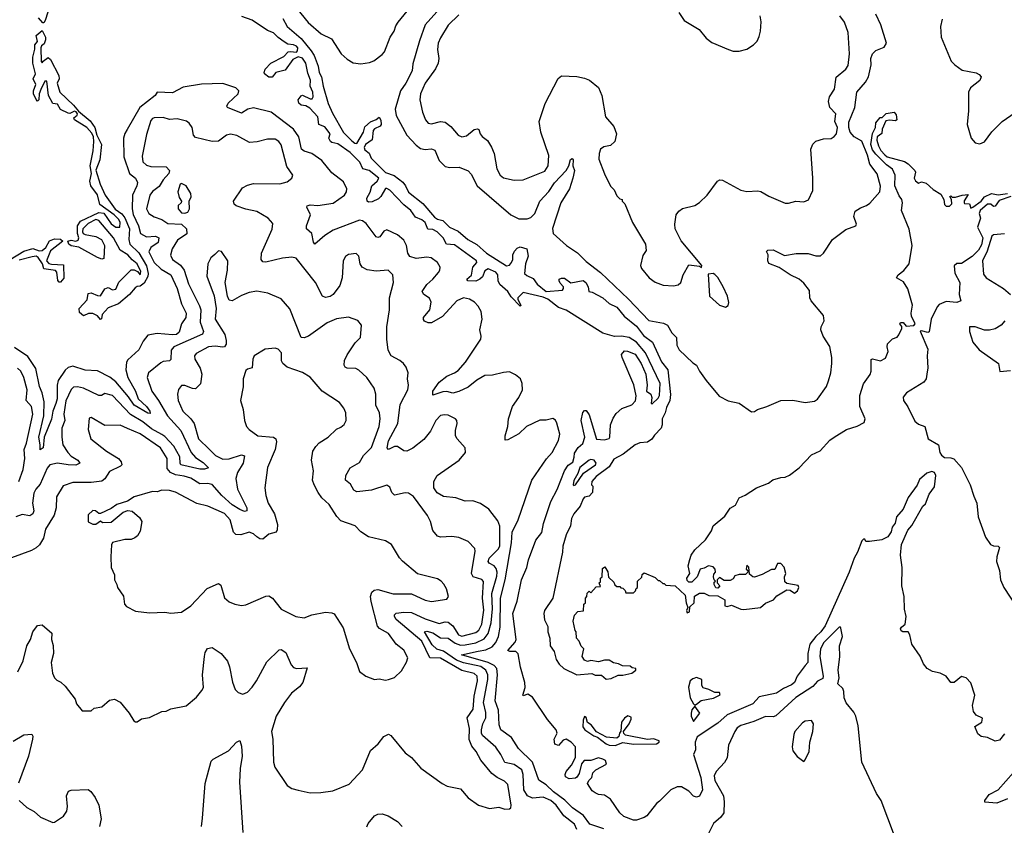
# Model space of a CAD drawing. Extents: x 2220333 to 2384341, y 721037 to 894043.
# Tile 221 of 256: x 2282038 to 2288464, y 864293 to 869549. Entities that reach past the tile are written whole.
import ezdxf

# ---------------------------------------------------------------- set-up
doc = ezdxf.new("R2010")
doc.units = 0

msp = doc.modelspace()

# ---------------------------------------------------------------- linework, layer by layer
at = {"layer": '0CON10XD'}
for points in [[(2282255, 869703.3), (2282205, 869543.3), (2282195, 869527.5), (2282188.3, 869528.3), (2282160.8, 869560.8)], [(2283845.7, 869625), (2283920.1, 869530.1), (2284005, 869456.2), (2284073.9, 869423.9), (2284135.5, 869325), (2284175, 869290.9), (2284215, 869267.3), (2284265, 869260), (2284321.5, 869268.5), (2284349.9, 869280.1), (2284405, 869320.9), (2284419.9, 869340.1), (2284455.7, 869435), (2284482, 869475), (2284492.2, 869507.8), (2284507.6, 869532.4), (2284568.1, 869605)], [(2284760.9, 869599.1), (2284684.2, 869515), (2284648.4, 869411.6), (2284605, 869260), (2284598.9, 869215), (2284558.9, 869135), (2284523.4, 869085), (2284488.8, 868965), (2284494.8, 868924.8), (2284565.4, 868795), (2284625, 868730.5), (2284655, 868709.1), (2284685, 868702.1), (2284725.4, 868705.4), (2284746.7, 868696.7), (2284775, 868630), (2284815, 868591.8), (2284845, 868583.6), (2284906.4, 868586.4), (2284965, 868563.1), (2284985, 868540.8), (2285024.3, 868464.3), (2285242.7, 868275), (2285295, 868250.5), (2285351.4, 868248.6), (2285375, 868258.2), (2285399.4, 868285), (2285433.2, 868365), (2285491.5, 868428.5), (2285528.9, 868485), (2285605.3, 868565), (2285623.1, 868595), (2285632.9, 868637.1), (2285645, 868642.5), (2285650.6, 868635), (2285648.9, 868595), (2285659.2, 868565), (2285649.2, 868515), (2285627.1, 868445), (2285569.2, 868355), (2285515, 868186.2), (2285519.3, 868155), (2285608.1, 868075), (2285677.9, 868027.9), (2285735, 867971.6), (2285829.8, 867899.8), (2286012.6, 867725), (2286145, 867586.5), (2286239.6, 867569.6), (2286265.8, 867555.8), (2286295.4, 867505), (2286325.8, 867475), (2286326.9, 867425), (2286342.9, 867395), (2286430.5, 867310.5), (2286455.7, 867295), (2286475.6, 867255), (2286517.8, 867195), (2286603.5, 867093.5), (2286663.1, 867063.1), (2286735, 867046.7), (2286815, 866991.2), (2286835, 866992.5), (2286854.1, 867005.9), (2286915.5, 867024.5), (2287005, 867064.4), (2287085, 867067.3), (2287165, 867050.6), (2287225, 867059.4), (2287245, 867074.2), (2287304.5, 867155.5), (2287317.3, 867192.7), (2287331.5, 867245), (2287339.6, 867305), (2287338, 867345), (2287325, 867416.2), (2287281.4, 867485), (2287266, 867525), (2287268.8, 867545), (2287288.8, 867585), (2287285, 867620), (2287204.2, 867715), (2287195.7, 867735), (2287192.6, 867782.6), (2287155, 867829.2), (2287125, 867855.6), (2287066.2, 867885), (2286995, 867932.9), (2286928.3, 867958.3), (2286921.2, 867975), (2286924.2, 868015), (2286912.5, 868037.5), (2286920, 868045), (2286956.4, 868046.4), (2287030.3, 868010.3), (2287105, 868024), (2287185, 868022.5), (2287235, 868007.5), (2287265, 868007.5), (2287285.4, 868024.6), (2287344, 868115), (2287430.7, 868179.3), (2287496.2, 868205), (2287498.8, 868215), (2287482.5, 868265), (2287490.3, 868299.7), (2287525, 868321.2), (2287565, 868335.8), (2287587.2, 868352.8), (2287651.1, 868425), (2287657, 868463), (2287635, 868543.3), (2287586.5, 868606.5), (2287572, 868665), (2287535.6, 868755.6), (2287484, 868784), (2287457.4, 868815), (2287449.4, 868845), (2287450.1, 868879.9), (2287489.6, 868975), (2287501.5, 869075), (2287559.2, 869140.8), (2287577.3, 869175), (2287594.7, 869255), (2287594.3, 869295), (2287604.8, 869325.2), (2287625, 869348.8), (2287680.4, 869369.6), (2287694.6, 869395), (2287659.2, 869515), (2287625, 869585.5)], [(2285656.4, 866695), (2285659.6, 866720.4), (2285683.1, 866756.9), (2285714.2, 866785), (2285726.2, 866825), (2285702, 866935), (2285713.6, 866986.4), (2285725, 867000), (2285735, 867000), (2285755, 866970), (2285802, 866812), (2285855, 866808), (2285885, 866817.5), (2285890.6, 866825), (2285895.3, 866905), (2285911.5, 866948.5), (2285930.7, 866979.3), (2285967.7, 867012.3), (2286034.4, 867035.6), (2286058.1, 867061.9), (2286060.8, 867095), (2286046.8, 867166.8), (2285970, 867345), (2285966.7, 867365), (2285985, 867387.5), (2286005, 867386.7), (2286055, 867365.7), (2286095, 867306.2), (2286125.5, 867235.5), (2286134.5, 867165), (2286129.2, 867125), (2286157.8, 867105), (2286164.3, 867085), (2286160, 867045), (2286167, 867043), (2286205, 867079.4), (2286215, 867097.5), (2286217.6, 867175), (2286122.2, 867375), (2286063.2, 867445), (2286015, 867474.7), (2285965, 867483.2), (2285921.3, 867481.3), (2285845, 867504.6), (2285605, 867654.8), (2285555, 867671.4), (2285485.2, 867725.2), (2285455, 867738.8), (2285325, 867769.6), (2285290, 867735), (2285289.2, 867725), (2285310, 867685), (2285305, 867680), (2285245, 867740.8), (2285224.2, 867775), (2285171.7, 867821.7), (2285160.6, 867845), (2285159.4, 867885), (2285145, 867902.2), (2285095, 867923.3), (2285075, 867910), (2285058.9, 867871.1), (2285041.9, 867855), (2285015, 867843.5), (2284964, 867845), (2284956, 867855), (2284987.6, 867882.4), (2284995.9, 867934.1), (2285022.9, 867965), (2285020, 867975), (2284875, 868080.6), (2284824, 868085), (2284801.4, 868125), (2284762.9, 868165), (2284735, 868180.9), (2284702, 868182), (2284684.3, 868225), (2284662.2, 868242.2), (2284620.7, 868260.7), (2284590, 868305), (2284545, 868340.8), (2284455, 868435.6), (2284435, 868448.1), (2284425, 868447.1), (2284396, 868395), (2284380.7, 868379.3), (2284339.2, 868360.8), (2284315, 868359.1), (2284305.7, 868365), (2284302.9, 868385), (2284326.2, 868423.8), (2284335.5, 868464.5), (2284372.2, 868495), (2284382.2, 868515), (2284320, 868565), (2284276.9, 868576.9), (2284258.8, 868618.8), (2284195, 868681.4), (2284115, 868740), (2284075, 868747.5), (2284066, 868755), (2284055.8, 868775), (2284063.8, 868805), (2284029.3, 868849.3), (2283990.8, 868865), (2283983.3, 868915), (2283931.7, 868971.7), (2283905.8, 868985.8), (2283875, 868992), (2283860, 869005), (2283856.7, 869025), (2283875, 869052.5), (2283885, 869057.5), (2283935, 869032), (2283947.3, 869032.7), (2283953.8, 869045), (2283952.5, 869075), (2283934.2, 869115), (2283936.4, 869155), (2283919.3, 869199.3), (2283906.6, 869265), (2283885, 869297.3), (2283855, 869305.6), (2283820.2, 869289.8), (2283770.6, 869219.4), (2283710, 869205), (2283685, 869173.3), (2283665, 869173.8), (2283636.7, 869195), (2283633.3, 869205), (2283640, 869225), (2283678, 869265), (2283762.1, 869307.9), (2283791.5, 869338.5), (2283805, 869342.2), (2283845, 869336.9), (2283852.2, 869345), (2283852.5, 869365), (2283845, 869376.2), (2283825, 869385.3), (2283788.7, 869388.7), (2283764.2, 869404.3), (2283725, 869432.1), (2283695, 869463.3), (2283655, 869477.3), (2283555, 869545.6), (2283488.9, 869568.9)], [(2283756.1, 869556.1), (2283784.5, 869504.5), (2283875.2, 869425.2), (2283941.6, 869345), (2283959.1, 869315), (2283985.3, 869245.3), (2283993.1, 869205), (2284008.8, 869175), (2284017.9, 869115), (2284052.2, 869002.2), (2284078.8, 868938.8), (2284152.5, 868812.5), (2284205, 868758.8), (2284225, 868742.7), (2284237.9, 868742.1), (2284281.5, 868815), (2284290.5, 868849.5), (2284327.7, 868882.3), (2284365, 868897.1), (2284385, 868913.3), (2284395, 868892.5), (2284396.5, 868865), (2284390, 868855), (2284355, 868837.5), (2284345, 868826), (2284339.2, 868765), (2284295, 868735.6), (2284286.2, 868715), (2284290.4, 868700.4), (2284318.3, 868678.3), (2284331.8, 868645), (2284425, 868552.7), (2284481.5, 868531.5), (2284538.5, 868488.5), (2284556, 868466), (2284575, 868424), (2284669.5, 868349.5), (2284745, 868260), (2284765, 868247.3), (2284799.6, 868239.6), (2284844.4, 868195), (2284899.5, 868169.5), (2284963.1, 868115), (2285021.8, 868081.8), (2285084.8, 868024.8), (2285215, 867942.9), (2285235, 867946.9), (2285249.1, 867965), (2285256.9, 867985), (2285256.7, 868015), (2285268.3, 868038.3), (2285285, 868057.5), (2285305, 868067.5), (2285347.5, 868055), (2285356.7, 868005), (2285338.5, 867955), (2285333.5, 867893.5), (2285348.9, 867878.9), (2285390.4, 867860.4), (2285415, 867823.6), (2285475, 867775.8), (2285580, 867785), (2285587.5, 867795), (2285587, 867807), (2285565, 867830), (2285560, 867845), (2285560, 867855), (2285575, 867862.5), (2285595, 867862.5), (2285635, 867832.5), (2285715, 867847.5), (2285732.5, 867835), (2285747.5, 867805), (2285752.5, 867775), (2285775, 867771.2), (2285845, 867734.3), (2285885, 867696.9), (2285935, 867672.9), (2285984.4, 867615), (2286065, 867550), (2286109.1, 867489.1), (2286168.6, 867445), (2286227.4, 867317.4), (2286267.7, 867265), (2286286.1, 867103.9), (2286282.4, 867065), (2286260.3, 867019.7), (2286251.9, 866985), (2286230.4, 866945), (2286231.8, 866905), (2286225.4, 866885), (2286181.8, 866838.2), (2286165, 866811.5), (2286135, 866793.6), (2286085, 866787.5), (2286054.8, 866775.2), (2285976.5, 866713.5), (2285915, 866681.2), (2285885, 866630.8), (2285800.7, 866569.3), (2285772.5, 866535), (2285770, 866515), (2285780, 866505), (2285776.7, 866465), (2285755, 866440), (2285725, 866433.3), (2285715, 866423.3), (2285696, 866375), (2285655, 866324.2), (2285640.4, 866295), (2285633.4, 866246.6), (2285605, 866188.8), (2285583.5, 866115), (2285580, 866075), (2285517.7, 865775), (2285464, 865694), (2285460, 865675), (2285464.2, 865634.2), (2285485, 865590), (2285486, 865555), (2285498.8, 865515), (2285500, 865465), (2285527.3, 865427.3), (2285540, 865375), (2285558.8, 865345), (2285590, 865315), (2285675, 865273.8), (2285773, 865283), (2285795, 865272.5), (2285835, 865272.5), (2285865, 865247.5), (2285899.3, 865250.7), (2285945, 865273.3), (2285975, 865272), (2286033.3, 865286.7), (2286060, 865305), (2286060, 865315), (2286035, 865320), (2286021.7, 865331.7), (2285973.6, 865333.6), (2285947, 865347), (2285913, 865353), (2285885, 865370), (2285855, 865370), (2285815, 865360), (2285765, 865367.5), (2285745, 865362.5), (2285725, 865370), (2285710, 865395), (2285720, 865445), (2285701.7, 865461.7), (2285690, 865495), (2285673, 865513), (2285670, 865555), (2285663, 865563), (2285650, 865625), (2285660, 865665), (2285681.7, 865688.3), (2285718.3, 865691.7), (2285720, 865735), (2285730, 865745), (2285730, 865775), (2285740, 865785), (2285741.7, 865808.3), (2285755, 865820), (2285765, 865810), (2285801.7, 865848.3), (2285828.3, 865851.7), (2285820, 865875), (2285828.3, 865881.7), (2285830, 865905), (2285840, 865915), (2285841.7, 865968.3), (2285858.3, 865978.3), (2285877, 865947), (2285881.7, 865911.7), (2285915, 865880), (2285921.7, 865861.7), (2285935, 865850), (2285955, 865850), (2285961.7, 865841.7), (2285975, 865840), (2285990, 865825), (2285995, 865810), (2286045, 865810), (2286058.3, 865821.7), (2286061.7, 865838.3), (2286070, 865845), (2286070, 865885), (2286098.3, 865911.7), (2286101.7, 865928.3), (2286115, 865940), (2286185, 865910), (2286205, 865890), (2286215, 865890), (2286235, 865870), (2286245, 865870), (2286255, 865860), (2286316.2, 865856.2)], [(2284905, 869581.1), (2284835, 869512.5), (2284785, 869431.2), (2284770.5, 869395), (2284764.5, 869355), (2284773.5, 869295), (2284770.5, 869265), (2284752, 869228), (2284684.4, 869135), (2284653.6, 869065), (2284650, 869025), (2284666.2, 868945), (2284686, 868896), (2284704, 868874), (2284725, 868869.1), (2284785, 868883.8), (2284815, 868879.6), (2284852.6, 868852.6), (2284900.6, 868795), (2284925, 868785.5), (2284955, 868791.1), (2285005, 868832.5), (2285026.1, 868836.1), (2285035, 868832.5), (2285043.3, 868805), (2285056.8, 868786.8)], [(2285056.8, 868786.8), (2285091.1, 868761.1), (2285117.6, 868717.6), (2285134.4, 868675), (2285152.9, 868575), (2285174.2, 868535), (2285195, 868518), (2285265, 868502.2), (2285325, 868504.4), (2285465, 868561.4), (2285488.2, 868595), (2285492.8, 868662.8), (2285440, 868815), (2285428.5, 868885), (2285468.3, 869001.7), (2285553.3, 869165), (2285575, 869182.5), (2285675, 869178.8), (2285725, 869168), (2285756.7, 869155), (2285815, 869106.7), (2285838, 869055), (2285862.5, 868915), (2285915, 868851.2), (2285932.9, 868805), (2285922.5, 868755), (2285895, 868727.5), (2285851.7, 868718.3), (2285830, 868705), (2285819.4, 868675), (2285818.3, 868638.3), (2285855, 868543.3), (2285895, 868462.5), (2285918.3, 868438.3), (2285935, 868400), (2285955, 868380), (2285970, 868375), (2285970, 868365), (2285987, 868347), (2286037.5, 868225), (2286122.5, 868085), (2286126.4, 868043.6), (2286105, 868010), (2286090, 867945), (2286097.5, 867925), (2286146.2, 867865), (2286185, 867835.8), (2286237, 867817), (2286305, 867812), (2286335, 867820), (2286352.5, 867835), (2286367.5, 867885), (2286405, 867950), (2286475, 867940), (2286488.3, 867931.7), (2286490, 867945), (2286355.9, 868105.9), (2286316.7, 868185), (2286313.3, 868215), (2286322.5, 868275), (2286340.7, 868299.3), (2286365, 868317.5), (2286445, 868337.5), (2286475, 868356.7), (2286525.7, 868404.3), (2286592.5, 868495), (2286607, 868503), (2286625, 868502.5), (2286745, 868437.5), (2286785, 868427.5), (2286855, 868433.3), (2286875, 868428.8), (2286928.3, 868398.3), (2287035, 868352), (2287055, 868351.2), (2287104.5, 868365.5), (2287155, 868360.8), (2287185.9, 868374.1), (2287214.2, 868435), (2287215.7, 868515), (2287201.1, 868705), (2287214, 868736), (2287235, 868756.9), (2287285, 868770.8), (2287335, 868773.8), (2287355, 868786.2), (2287369.2, 868805), (2287375.9, 868845), (2287359.2, 868885), (2287364.2, 868934.2), (2287325.8, 868975), (2287316.9, 869015), (2287324.4, 869045), (2287356.1, 869095), (2287366.6, 869173.4), (2287431.2, 869225), (2287445, 869250), (2287454.2, 869325), (2287446, 869465), (2287422.4, 869532.4), (2287390, 869575)], [(2286341.2, 869595), (2286375, 869543.3), (2286473.9, 869483.9), (2286518.3, 869428.3), (2286555, 869400), (2286663.6, 869353.6), (2286695, 869342.5), (2286735, 869342.5), (2286783.6, 869356.4), (2286827.5, 869385), (2286850.7, 869409.3), (2286865, 869440), (2286874, 869475), (2286877.1, 869535), (2286870.8, 869575)], [(2288058.3, 869551.8), (2288048.1, 869505), (2288053.2, 869435), (2288118.7, 869278.7), (2288141.1, 869255), (2288190.3, 869220.3), (2288281.4, 869201.4), (2288300.5, 869190.5), (2288312.5, 869175), (2288305, 869152.9), (2288244.2, 869105), (2288230.8, 869075), (2288230.6, 868955), (2288222.5, 868865), (2288248, 868775), (2288274.5, 868744.5), (2288305, 868739.2), (2288335, 868752.5), (2288382.6, 868817.4), (2288450, 868885), (2288535, 868944)], [(2282565, 867593.3), (2282545.8, 867615.8), (2282515, 867632.5), (2282488.3, 867631.7), (2282455, 867617.5), (2282429.3, 867639.3), (2282426.7, 867665), (2282478.3, 867721.7), (2282485, 867762.5), (2282505, 867766.2), (2282545, 867748.8), (2282565, 867746.7), (2282595, 867792.5), (2282615, 867802.5), (2282645, 867787.5), (2282665, 867790), (2282685, 867837.5), (2282765, 867916.7), (2282785, 867917.5), (2282806.7, 867906.7), (2282825, 867883.3), (2282828.8, 867905), (2282805, 867956.7), (2282772.4, 867982.4), (2282745, 868015.8), (2282694.4, 868044.4), (2282651.2, 868125), (2282555, 868239.4), (2282535, 868245.6), (2282485, 868219.4), (2282450, 868185), (2282448.1, 868165), (2282453.5, 868153.5), (2282465, 868147.5), (2282535, 868133.8), (2282572.5, 868115), (2282592.5, 868075), (2282588.3, 867991.7), (2282575, 867987.5), (2282545, 867996.7), (2282425, 868064), (2282374.5, 868074.5), (2282358, 868085), (2282352.5, 868105), (2282375, 868110.5), (2282405.7, 868104.3), (2282419.6, 868110.4), (2282424.4, 868125), (2282415.8, 868154.2), (2282414.5, 868205), (2282435.7, 868235), (2282555, 868291.1), (2282586.9, 868286.9), (2282635, 868218.1), (2282665, 868194.5), (2282691.2, 868195), (2282693.1, 868225), (2282685.6, 868245), (2282655.9, 868275.9), (2282562.3, 868342.3), (2282545.9, 868405.9), (2282502, 868465), (2282495.8, 868495), (2282507.5, 868545), (2282497.9, 868595), (2282517.7, 868692.3), (2282522.5, 868755), (2282519.1, 868785), (2282508.2, 868808.2), (2282475.4, 868845.4), (2282395.9, 868895.9), (2282392.3, 868907.7), (2282413.8, 868925), (2282416.2, 868935), (2282407.5, 868947.5), (2282395, 868952.5), (2282365, 868936), (2282355, 868938), (2282305, 868963.8), (2282285, 868996.7), (2282255, 869002), (2282225.7, 869055), (2282215, 869146.7), (2282202, 869148), (2282175.6, 869094.4), (2282165.7, 869065), (2282162.5, 869025), (2282155, 869017.5), (2282145, 869027.5), (2282129.2, 869065), (2282127.5, 869085), (2282143.8, 869125), (2282126.7, 869163.3), (2282141.4, 869195), (2282124.6, 869264.6), (2282123.8, 869305), (2282137.3, 869357.3), (2282138, 869385), (2282153.6, 869406.4), (2282146.2, 869445), (2282185, 869477.5), (2282206, 869435), (2282207.7, 869417.7), (2282198.7, 869391.3), (2282181.4, 869378.6), (2282175.8, 869365), (2282177.5, 869275), (2282185, 869267.5), (2282190.9, 869279.1), (2282225, 869301.4), (2282239.8, 869289.8), (2282294, 869185), (2282296.1, 869163.9), (2282282.5, 869135), (2282300, 869075), (2282390.5, 868990.5), (2282421.7, 868951.7), (2282498.3, 868888.3), (2282528.9, 868845), (2282542.2, 868795), (2282572.9, 868735), (2282560.6, 868635), (2282535, 868567.5), (2282562.7, 868475), (2282596.4, 868405), (2282662, 868312), (2282705, 868282.7), (2282725, 868255.5), (2282754.2, 868185), (2282750, 868115), (2282758.1, 868085), (2282815, 868028.1), (2282865, 867942), (2282876.2, 867893.8), (2282875, 867873.8), (2282850, 867830), (2282825, 867810), (2282805, 867808), (2282790.9, 867799.1), (2282754.2, 867755.8), (2282683.8, 867695), (2282615, 867668.8), (2282575.8, 867625), (2282571.7, 867598.3), (2282565, 867593.3)], [(2285030.8, 865429.2), (2285081.5, 865438.5), (2285122.4, 865457.6), (2285145.2, 865484.8), (2285162.7, 865525), (2285173.2, 865586.8), (2285177.2, 865775), (2285207.8, 865895), (2285247.3, 866135), (2285253.3, 866205), (2285292.3, 866285), (2285380.4, 866545), (2285476.4, 866683.6), (2285513.7, 866726.3), (2285555, 866803.1), (2285562.6, 866845), (2285545, 866916.2), (2285535, 866936.2), (2285517.7, 866947.7), (2285475, 866936), (2285434, 866936), (2285345.5, 866894.5), (2285295, 866846.7), (2285225, 866807.5), (2285206.2, 866806.2), (2285205.7, 866835), (2285224.4, 866895), (2285229.2, 866945), (2285253.6, 867025), (2285295.6, 867085), (2285318.8, 867135), (2285318.5, 867175), (2285306.6, 867206.6), (2285275, 867232.5), (2285235, 867250.4), (2285195, 867247.1), (2285125, 867230), (2285075, 867226.9), (2285022, 867198), (2284965, 867150.7), (2284905, 867122.5), (2284865, 867112.9), (2284825, 867122.2), (2284798.9, 867121.1), (2284735, 867100), (2284735.7, 867125), (2284776.7, 867185), (2284825, 867222.7), (2284875.7, 867244.3), (2284899.1, 867260.9), (2284946.9, 867315), (2285047.1, 867465), (2285050, 867485), (2285042.2, 867525), (2285056.8, 867595), (2285050, 867645), (2285030.1, 867680.1), (2285006.4, 867706.4), (2284975, 867725.5), (2284935, 867733.8), (2284892.2, 867715), (2284797.7, 867612.3), (2284725, 867572.1), (2284705, 867570.4), (2284681.2, 867581.2), (2284673.5, 867593.5), (2284674.4, 867605), (2284715.4, 867655), (2284724.5, 867705), (2284712.5, 867732.5), (2284675, 867755.8), (2284665.8, 867775.8), (2284695, 867821.4), (2284734.3, 867855), (2284771.3, 867898.7), (2284780.6, 867915), (2284781.9, 867935), (2284765.3, 867965.3), (2284723.8, 867995), (2284695, 867999.6), (2284625, 867991.8), (2284585, 868003.8), (2284570.7, 868025), (2284561.8, 868075), (2284545, 868110.6), (2284504.4, 868145), (2284435, 868178.1), (2284415, 868170), (2284388.4, 868131.6), (2284375, 868127.5), (2284365, 868131.5), (2284299.3, 868219.3), (2284275.9, 868235.9), (2284255, 868240.7), (2284085, 868176.2), (2284029.6, 868140.4), (2283965, 868083.3), (2283955, 868097.5), (2283944.6, 868154.6), (2283910, 868185), (2283910.6, 868205), (2283936.9, 868275), (2283912, 868325), (2283913.8, 868335), (2283935, 868340), (2283985, 868336.2), (2284085, 868352), (2284157.3, 868405), (2284172.1, 868425), (2284173.6, 868445), (2284151.3, 868491.3), (2284075, 868550.8), (2284009.9, 868629.9), (2283945.6, 868675), (2283895, 868690.4), (2283876.5, 868705), (2283859.2, 868785), (2283825.4, 868835), (2283680.6, 868945), (2283565, 868972.9), (2283528, 868965), (2283485, 868938.9), (2283393.8, 868975), (2283390.8, 868985), (2283398.5, 869005), (2283463.1, 869065), (2283468.5, 869085), (2283449.5, 869105), (2283365, 869131.5), (2283225, 869127.6), (2283105, 869109.2), (2283035, 869071.8), (2282935, 869076.9), (2282922.9, 869055), (2282823, 868977), (2282738.6, 868831.4), (2282724.1, 868805.9), (2282716.7, 868775), (2282719, 868655), (2282755, 868545.5), (2282795, 868514.5), (2282806.6, 868486.6), (2282803.5, 868465), (2282775.2, 868404.8), (2282772, 868315), (2282778, 868278), (2282812.7, 868205), (2282826.2, 868155), (2282865, 868132.2), (2282925, 868136.5), (2282946.2, 868125), (2282942.4, 868095), (2282895, 868062.9), (2282880.7, 868035), (2282915.3, 867965), (2282961.4, 867921.4), (2283025, 867884.5), (2283065.2, 867795.2), (2283093.7, 867695), (2283124.1, 867635), (2283121.8, 867605), (2283094.8, 867565.2), (2283079.5, 867510.5), (2283061.9, 867495), (2283035, 867493), (2282935, 867501.5), (2282875, 867490), (2282845, 867451.2), (2282815, 867394), (2282745, 867328.9), (2282736, 867314), (2282731.8, 867265), (2282743.1, 867215), (2282793.1, 867125), (2282810.8, 867075), (2282865.3, 867025), (2282887.9, 866995), (2282890, 866980), (2282875, 866981.3), (2282785, 867033.3), (2282748, 867088), (2282665, 867186.5), (2282626.9, 867216.9), (2282545, 867257.1), (2282465, 867261.5), (2282385, 867289.5), (2282355, 867279.2), (2282335, 867262), (2282290, 867195), (2282282.5, 867165), (2282282.9, 867075), (2282275.1, 867044.9), (2282254.5, 866995), (2282245, 866941.9), (2282196.9, 866825), (2282192, 866755), (2282171.7, 866741.7), (2282172.2, 866775), (2282162.8, 866825), (2282195.6, 866965), (2282198.3, 867055), (2282184, 867114), (2282166.6, 867155), (2282142.7, 867272.7), (2282090.6, 867350.6), (2282005, 867411.1)], [(2285675.2, 864265), (2285660.3, 864300.3), (2285590.2, 864355), (2285539.8, 864425), (2285505, 864454.1), (2285455, 864475.6), (2285385, 864470.5), (2285352.7, 864485), (2285329.6, 864525), (2285325.2, 864625), (2285314.7, 864655), (2285265, 864689.2), (2285203.8, 864703.8), (2285179.4, 864755), (2285145, 864802.7), (2285057.9, 864877.9), (2285051.3, 864895), (2285053, 864915), (2285061.8, 864955), (2285080, 864995), (2285080.7, 865029.3), (2285064.8, 865095), (2285094.6, 865245), (2285093, 865275), (2285081.2, 865305), (2285048.8, 865328.8), (2284935, 865352.5), (2284889.4, 865369.4), (2284805, 865428.7), (2284761.8, 865441.8), (2284731.3, 865471.3), (2284680.4, 865555), (2284695, 865559.4), (2284735, 865547.9), (2284785, 865515.9), (2284835, 865514.8), (2284880.3, 865480.3), (2284915, 865469.2), (2284945, 865469.4), (2285016, 865484), (2285070.4, 865509.6), (2285095.1, 865544.9), (2285116.4, 865613.6), (2285123.6, 865705), (2285119, 865805), (2285152.4, 865917.6), (2285154.8, 865945), (2285148.2, 865968.2), (2285134.8, 865984.8), (2285102.5, 866002.5), (2285095.9, 866015), (2285101.4, 866035), (2285162.1, 866095), (2285172, 866115), (2285171.8, 866245), (2285159.8, 866279.8), (2285099.2, 866355), (2285045, 866393.3), (2284995, 866410.5), (2284945, 866408.1), (2284885, 866430), (2284805, 866438.5), (2284763.1, 866463.1), (2284741.5, 866495), (2284740.4, 866535), (2284763.5, 866575), (2284905.8, 866675), (2284948.8, 866725), (2284946.1, 866756.1), (2284893.3, 866815), (2284883.3, 866835), (2284882.3, 866867.7), (2284893.8, 866915), (2284891.2, 866935), (2284883.3, 866945), (2284835, 866969.4), (2284811.7, 866971.7), (2284785, 866965.6), (2284754.3, 866935), (2284720, 866865), (2284675, 866809.4), (2284605, 866754.4), (2284565, 866732.9), (2284545, 866735.8), (2284503.6, 866763.6), (2284485, 866764.5), (2284445, 866745.7), (2284436.3, 866756.3), (2284445, 866800.6), (2284506.5, 866915), (2284520.7, 867039.3), (2284572.3, 867135), (2284576.5, 867165), (2284569.4, 867205), (2284574, 867245), (2284561.2, 867281.2), (2284543.8, 867305), (2284520, 867325), (2284463.8, 867355), (2284443.7, 867393.7), (2284434.7, 867465.3), (2284433.7, 867545), (2284452.9, 867655), (2284450.8, 867735), (2284478.6, 867835), (2284474, 867885), (2284444.1, 867914.1), (2284365, 867907.5), (2284305, 867917.3), (2284272.5, 867935), (2284260, 867955), (2284250.8, 868005), (2284235, 868023.8), (2284185, 868016.2), (2284165, 868003.8), (2284149.2, 867975), (2284142.5, 867865), (2284127.5, 867815), (2284084.3, 867755), (2284065, 867742.7), (2284035, 867736.9), (2284015, 867746.2), (2283967.9, 867835), (2283842, 867992), (2283815, 868000.6), (2283752.7, 867992.7), (2283645, 867966.7), (2283625, 867969.2), (2283614.4, 867984.4), (2283617.1, 868025), (2283685, 868183.3), (2283689.7, 868219.7), (2283660, 868255), (2283586.7, 868296.7), (2283515, 868312.5), (2283450, 868335), (2283437.5, 868345), (2283434.4, 868365), (2283491.7, 868451.7), (2283525, 868470), (2283565, 868481.1), (2283735, 868478.9), (2283785, 868491.4), (2283814, 868515), (2283820, 868535), (2283782.1, 868592.1), (2283745, 868732), (2283728.9, 868755), (2283705, 868769.1), (2283655, 868768.9), (2283588.3, 868751.7), (2283538.6, 868748.6), (2283455, 868793.1), (2283415, 868801.8), (2283388, 868795), (2283335, 868755.5), (2283293.9, 868753.9), (2283185, 868780.6), (2283172.2, 868795), (2283163.1, 868845), (2283144.6, 868874.6), (2283126.9, 868886.9), (2283065, 868902.1), (2283016.6, 868896.6), (2282975, 868910.6), (2282915, 868908.2), (2282904.3, 868905), (2282895, 868892), (2282865, 868798.8), (2282838.3, 868658.3)], [(2286316.2, 865856.2), (2286382.5, 865795), (2286387.5, 865745), (2286400, 865715), (2286390, 865695), (2286395, 865680), (2286410, 865685), (2286411.7, 865718.3), (2286440, 865745), (2286441.7, 865788.3), (2286475, 865807.5), (2286505, 865807.5), (2286535, 865793.3), (2286595, 865790), (2286640, 865765), (2286640, 865725), (2286655, 865720), (2286685, 865730), (2286744.2, 865704.2), (2286765, 865701.9), (2286872.5, 865715), (2286905, 865743.3), (2286957, 865763), (2286980.7, 865789.3), (2287045, 865830), (2287067, 865827), (2287095, 865807.5), (2287115, 865822.5), (2287122.5, 865845), (2287118.3, 865858.3), (2287045, 865870), (2287031.7, 865881.7), (2287030, 865915), (2287037.5, 865935), (2287027, 865977), (2287005, 866000), (2286985, 866000), (2286967, 865963), (2286945, 865962.5), (2286885, 865930), (2286835, 865912.5), (2286823, 865913), (2286801.7, 865931.7), (2286797, 865977), (2286785, 865990), (2286780, 865965), (2286788.3, 865958.3), (2286790, 865945), (2286775, 865930), (2286735, 865930), (2286705, 865920), (2286695, 865900), (2286675, 865890), (2286635, 865890), (2286605, 865910), (2286590, 865895), (2286590, 865875), (2286607.5, 865855), (2286595, 865840), (2286581.7, 865841.7), (2286570, 865865), (2286571.7, 865878.3), (2286580, 865885), (2286570, 865895), (2286567.5, 865915), (2286568.3, 865931.7), (2286580, 865945), (2286577.5, 865965), (2286565, 865980), (2286533.6, 865986.4), (2286505, 865970), (2286480, 865965), (2286460, 865915), (2286425, 865880), (2286405, 865880), (2286395, 865890), (2286393.3, 865905), (2286412.5, 865935), (2286401.2, 865985), (2286412, 866028), (2286420, 866055), (2286445, 866090), (2286513.3, 866155), (2286553.3, 866215), (2286565, 866247.5), (2286639.5, 866310.5), (2286675, 866362.5), (2286709.3, 866380.7), (2286735, 866430), (2286774.2, 866445.8), (2286846.7, 866495), (2286925.8, 866524.2), (2286953.4, 866546.6), (2287005, 866562), (2287035, 866563.8), (2287062.7, 866577.3), (2287125.4, 866624.6), (2287205, 866710), (2287263.1, 866736.9), (2287326.2, 866805), (2287353.7, 866826.3), (2287435, 866874.4), (2287505, 866897.5), (2287549.7, 866920.3), (2287555.4, 866945), (2287522.4, 867025), (2287522.5, 867097.5), (2287545, 867173.3), (2287588, 867235), (2287595.5, 867255), (2287595, 867332.5), (2287605, 867336.2), (2287657.3, 867322.7), (2287689.1, 867340.9), (2287707.5, 867385), (2287699.2, 867415), (2287702, 867435), (2287734.2, 867465.8), (2287765, 867477.5), (2287775, 867492.5), (2287796.2, 867535), (2287796.2, 867546.2), (2287783.3, 867565), (2287787, 867573), (2287805, 867573.3), (2287825, 867550), (2287875, 867553.5), (2287881.9, 867565), (2287858.9, 867615), (2287856.4, 867635), (2287864.6, 867685.4), (2287835, 867794), (2287807.6, 867837.6), (2287760, 867865), (2287770.8, 867885), (2287808.2, 867911.8), (2287843.3, 867955), (2287862.4, 868075), (2287842.6, 868182.6), (2287792.5, 868305), (2287800, 868355), (2287796.2, 868375), (2287778.8, 868398.8), (2287750, 868465), (2287751.2, 868535), (2287734.2, 868574.2), (2287695, 868601.8), (2287625, 868672.1), (2287605, 868699.4), (2287593.9, 868735), (2287603.3, 868806.7), (2287622.9, 868845), (2287626.2, 868875), (2287655, 868910), (2287668.3, 868911.7), (2287694, 868936), (2287745, 868946.2), (2287758.3, 868928.3), (2287762.5, 868895), (2287755, 868890), (2287715, 868894), (2287690.7, 868889.3), (2287668, 868835), (2287664.2, 868805.8), (2287634, 868785), (2287632.7, 868762.7), (2287644.2, 868725), (2287659.2, 868695), (2287685, 868666.7), (2287700, 868655), (2287813.9, 868623.9), (2287837.7, 868607.7), (2287880, 868565), (2287884, 868554), (2287876.2, 868515), (2287885, 868497.5), (2287905, 868482.5), (2287925, 868490), (2287955, 868482.5), (2288000.7, 868440.7), (2288050, 868410), (2288070, 868375), (2288074.1, 868344.1), (2288085, 868333.3), (2288107, 868333), (2288121.7, 868348.3), (2288120, 868375), (2288110, 868395), (2288115, 868400), (2288125, 868390), (2288145, 868390), (2288190, 868405), (2288228.3, 868408.3), (2288203, 868367), (2288202.5, 868355), (2288205, 868350), (2288238.3, 868348.3), (2288245, 868320), (2288260, 868325), (2288313.3, 868365), (2288335.9, 868394.1), (2288380, 868415), (2288425, 868405.8), (2288485, 868415.6)], [(2282838.3, 868658.3), (2282840.9, 868620.9), (2282865, 868598.8), (2282895, 868590.5), (2282995, 868588.5), (2283015, 868565.6), (2283011, 868545), (2282975.3, 868505), (2282948.7, 868461.3), (2282905, 868427.1), (2282887.3, 868405), (2282865.8, 868315), (2282880.8, 868285), (2282915, 868262.1), (2282965, 868245.2), (2283005, 868220), (2283095, 868214.3), (2283126.5, 868185), (2283128.8, 868151.2), (2283068.5, 868111.5), (2283032.8, 868055), (2283022.4, 868012.4), (2283035.4, 867985), (2283086.8, 867946.8), (2283111.7, 867915), (2283139.1, 867825), (2283212.4, 867682.4), (2283219.8, 867655), (2283215.7, 867575), (2283237.2, 867515), (2283231.9, 867498.1), (2283044.7, 867415), (2283027.6, 867392.4), (2283025, 867331.4), (2283015, 867323.9), (2282975, 867319.6), (2282958.9, 867311.1), (2282879.4, 867245), (2282870.8, 867215), (2282900.8, 867125), (2282945, 867064.6), (2283002.1, 866965), (2283089.3, 866869.3), (2283156.7, 866725), (2283185, 866692.7), (2283235, 866660), (2283270, 866625), (2283243.5, 866616.5), (2283215, 866616.4), (2283090, 866645), (2283084.8, 866655), (2283084.1, 866695.9), (2283045, 866766.3), (2282985, 866830.5), (2282965, 866841.9), (2282899.2, 866879.2), (2282842.6, 866925), (2282762.3, 866972.3), (2282645, 867097.9), (2282595, 867111.1), (2282572.9, 867097.1), (2282555, 867096.2), (2282455, 867144.7), (2282415, 867153.9), (2282389.3, 867150.7), (2282375, 867136.9), (2282338.5, 867061.5), (2282326.7, 866975), (2282332.1, 866935), (2282312.6, 866885), (2282312.2, 866825), (2282319.7, 866775), (2282352.2, 866725), (2282375, 866702), (2282416.7, 866675), (2282430.8, 866655), (2282405, 866643.4), (2282355, 866644), (2282285, 866655.6), (2282236, 866644), (2282216.8, 866623.2), (2282171.2, 866518.8), (2282142.5, 866485), (2282130.6, 866459.4), (2282121.3, 866395), (2282130, 866345), (2282124.5, 866325), (2282105, 866311.8), (2282055, 866320.6), (2282012, 866305)], [(2283115, 868286.9), (2283135, 868292.5), (2283146.5, 868315), (2283143.3, 868365), (2283156.8, 868393.2), (2283155.7, 868415), (2283124.3, 868465), (2283095, 868480.9), (2283084.7, 868475), (2283070, 868425), (2283078.9, 868388.9), (2283093.3, 868365), (2283092.5, 868355), (2283073.3, 868336.7), (2283073.1, 868315), (2283095, 868289.5), (2283115, 868286.9)], [(2288506.7, 868395), (2288430, 868370), (2288405, 868332.5), (2288395, 868330), (2288376.4, 868346.4), (2288354.1, 868345.9), (2288306, 868305), (2288300, 868285), (2288310, 868255), (2288289.2, 868195), (2288324.1, 868125.9), (2288315, 868080), (2288295, 868044.3), (2288255, 868003.3), (2288185, 867959.2), (2288155, 867958.8), (2288137, 867943), (2288142.5, 867895), (2288173.3, 867835), (2288170, 867755), (2288180, 867715), (2288155, 867704.4), (2288085, 867710), (2288040.2, 867689.8), (2288025.4, 867674.6), (2287986.7, 867595), (2287975, 867513.3), (2287965, 867508.8), (2287925, 867520), (2287915, 867517.5), (2287965, 867400), (2287960, 867355), (2287966.2, 867275), (2287960.7, 867250.7), (2287953.8, 867205), (2287940, 867185), (2287826.2, 867115), (2287804.1, 867085.9), (2287806.7, 867065), (2287835, 867023.3), (2287879.5, 866929.5), (2287905, 866910), (2287945.8, 866895.8), (2287967.8, 866815), (2288035, 866775.6), (2288044.6, 866725), (2288055, 866708.5), (2288075, 866692.3), (2288115, 866690.5), (2288135, 866683.1), (2288185, 866628), (2288242.5, 866515), (2288265, 866440), (2288286, 866395), (2288294.6, 866304.6), (2288342.1, 866172.1), (2288373.8, 866125), (2288395, 866115.8), (2288423.9, 866113.9), (2288433.3, 866105), (2288416.5, 866045), (2288414.4, 866014.4), (2288433.8, 865955), (2288438.8, 865895), (2288461.2, 865845), (2288577.7, 865667.7)], [(2288465, 868152.2), (2288395, 868145.2), (2288383.2, 868136.8), (2288351.8, 868038.2), (2288322.7, 867975), (2288328.8, 867888.8), (2288345, 867864.6), (2288459.1, 867795), (2288505.3, 867755.3)], [(2281976.2, 867983.8), (2282065, 868039.4), (2282125, 868055.5), (2282165, 868041.1), (2282185, 868043.1), (2282207.9, 868062.1), (2282233.7, 868106.3), (2282265, 868119.6), (2282305, 868116.4), (2282320, 868105), (2282239.7, 868040.3), (2282213.8, 867975), (2282229.3, 867959.3), (2282245, 867953.3), (2282325, 867950), (2282326.4, 867863.6), (2282305, 867837.5), (2282295, 867837.5), (2282286.4, 867846.4), (2282281.7, 867901.7), (2282272.5, 867912.5), (2282195, 867922.5), (2282186.7, 867955), (2282158.3, 867998.3), (2282145, 868005.8), (2282119.1, 868000.9), (2282035, 867980)], [(2285235, 864400), (2285243.6, 864406.4), (2285246.2, 864425), (2285225, 864558.8), (2285201.4, 864581.4), (2285154.7, 864604.7), (2285120.8, 864630.7), (2285048.3, 864718.3), (2285017.3, 864775), (2284988.7, 864808.7), (2284972.2, 864852.2), (2284973.5, 864925), (2284958.2, 864995), (2284998.6, 865051.4), (2285003.8, 865136.2), (2285027, 865235), (2285025, 865265.5), (2285004.1, 865284.1), (2284923, 865303), (2284785, 865384.1), (2284715.7, 865385.7), (2284662.4, 865495), (2284496.3, 865636.3), (2284483.7, 865656.3), (2284483.9, 865666.1), (2284495, 865677.3), (2284545, 865684.2), (2284595, 865680.7), (2284685, 865640.6), (2284775, 865609.7), (2284815, 865620.9), (2284835, 865617.7), (2284865.7, 865595), (2284901.6, 865535), (2284925, 865526.4), (2285015, 865551), (2285035, 865566.6), (2285054.4, 865605), (2285066.5, 865696.5), (2285057.9, 865775), (2285064.7, 865884.7), (2285055, 865897.7), (2284997.3, 865915), (2284987.7, 865935), (2285011.9, 866081.9), (2285009.8, 866099.8), (2284964.5, 866144.5), (2284905, 866170.6), (2284858.3, 866178.3), (2284785, 866172.5), (2284765, 866178.6), (2284735, 866216.2), (2284720, 866275), (2284699.4, 866315), (2284607.9, 866437.9), (2284575, 866460.8), (2284555, 866461.9), (2284485, 866445.8), (2284466, 866465), (2284455, 866500), (2284435, 866512), (2284335, 866478.5), (2284238.2, 866468.2), (2284219.6, 866479.6), (2284198.1, 866518.1), (2284165.6, 866545.6), (2284166.5, 866575), (2284194.3, 866625), (2284255, 866660), (2284282.5, 866705), (2284335, 866757.1), (2284384, 866895), (2284390.4, 866945), (2284385.5, 866985), (2284362.1, 867035), (2284363.3, 867105), (2284351.4, 867145), (2284303.9, 867213.9), (2284251.9, 867261.9), (2284232.8, 867272.8), (2284175, 867274.5), (2284162.1, 867282.1), (2284156.9, 867295), (2284158.2, 867325), (2284176.6, 867363.4), (2284228.3, 867441.7), (2284262, 867475), (2284270, 867555), (2284245, 867586.7), (2284185, 867607.5), (2284105, 867597.8), (2284045, 867571.4), (2283924, 867485), (2283895, 867472.5), (2283875, 867474.4), (2283802.2, 867662.2), (2283745, 867726.7), (2283656.7, 867765), (2283585, 867777.5), (2283535, 867768.1), (2283485, 867749.4), (2283425, 867714), (2283405, 867720), (2283394, 867745), (2283379.2, 867835), (2283394, 867915), (2283396.2, 867975), (2283355, 868036.7), (2283335, 868040), (2283312, 868018), (2283285.7, 867994.3), (2283266, 867955), (2283260, 867875), (2283307.6, 867747.6), (2283319.6, 867665), (2283314.8, 867594.8), (2283377.6, 867495), (2283386.5, 867455), (2283385, 867431.2), (2283375.6, 867415), (2283365, 867412.3), (2283315, 867420), (2283270.8, 867415), (2283189.5, 867370.5), (2283180, 867355), (2283181.5, 867335), (2283215.4, 867275), (2283226.6, 867236.6), (2283217.3, 867172.7), (2283185, 867141.2), (2283165, 867141.9), (2283115, 867163.1), (2283095, 867162), (2283075, 867136.7), (2283068.5, 867105), (2283072.1, 867065), (2283102.7, 866995), (2283155.2, 866945.2), (2283176.4, 866915), (2283205, 866813.3), (2283277.1, 866745), (2283316.7, 866705), (2283365, 866682.5), (2283405, 866683.8), (2283485, 866710), (2283504.4, 866704.4), (2283496.9, 866655), (2283459.5, 866595), (2283449.2, 866555), (2283459.2, 866485), (2283520, 866365), (2283521.2, 866345), (2283505, 866341.1), (2283475, 866352.4), (2283425, 866384.3), (2283357.3, 866445), (2283295, 866515.7), (2283265, 866524), (2283215, 866521.1), (2283155, 866558.5), (2283111.4, 866571.4), (2283055, 866578.5), (2283023.4, 866595), (2283001.3, 866621.3), (2283001.6, 866685), (2282957.8, 866755), (2282825, 866847.1), (2282742.3, 866882.3), (2282695, 866902.7), (2282595, 866901.9), (2282505, 866953.3), (2282490.8, 866949.2), (2282484.2, 866874.2), (2282502, 866815), (2282604.3, 866734.3), (2282683.1, 866685), (2282701.1, 866665), (2282705.7, 866645), (2282696, 866635), (2282625, 866600.5), (2282595, 866554.4), (2282575, 866537.9), (2282505, 866530.3), (2282385, 866529.6), (2282321.9, 866508.1), (2282277.8, 866435), (2282275.4, 866365), (2282263.6, 866316.4), (2282205.6, 866225), (2282192.6, 866167.4), (2282166.5, 866123.5), (2282146.2, 866103.8), (2282115, 866086.9), (2281985, 866037.5)], [(2286645, 867673.3), (2286662.5, 867685), (2286666.4, 867703.6), (2286658.8, 867745), (2286630, 867805), (2286595, 867866.2), (2286575, 867886.7), (2286565, 867892.5), (2286531.7, 867888.3), (2286540, 867745), (2286606.4, 867686.4), (2286645, 867673.3)], [(2288468.9, 867585), (2288445, 867555.9), (2288405, 867532.2), (2288367.1, 867522.9), (2288335, 867523.8), (2288275, 867544.3), (2288237.5, 867545), (2288236.7, 867515), (2288258.8, 867445), (2288301.2, 867395), (2288426.7, 867305), (2288435, 867253.8), (2288505, 867259.2)], [(2284425, 865240), (2284445, 865243.3), (2284485, 865257.5), (2284529.3, 865300.7), (2284563.6, 865356.4), (2284571.2, 865385), (2284546, 865435), (2284495.4, 865475.4), (2284445.7, 865545), (2284386.9, 865576.9), (2284372.6, 865592.6), (2284332.2, 865752.2), (2284328.9, 865785), (2284335.5, 865815), (2284351.9, 865828.1), (2284375, 865831.1), (2284475, 865802.3), (2284595, 865803.6), (2284685, 865762.5), (2284725, 865754.2), (2284825, 865767.5), (2284836.7, 865785), (2284823.8, 865835), (2284807.3, 865867.3), (2284790, 865885), (2284765, 865901.2), (2284634.4, 865934.4), (2284536.4, 866016.4), (2284517.4, 866037.4), (2284465, 866124), (2284425, 866148.6), (2284315, 866175.7), (2284265, 866208), (2284227, 866247), (2284135, 866280), (2284107.5, 866307.5), (2284058.1, 866385), (2284010.4, 866430.4), (2283987.1, 866465), (2283959.4, 866515), (2283950, 866545), (2283955.8, 866605), (2283942.5, 866675), (2283952.5, 866735), (2283970, 866765), (2283992.2, 866787.8), (2284051.2, 866825), (2284105, 866876.7), (2284135, 866890), (2284155, 866907.5), (2284168, 866935), (2284167.1, 866985), (2284154.3, 867015), (2284125, 867052.5), (2284012, 867125), (2283935, 867215.8), (2283885, 867248), (2283782.9, 867282.9), (2283755.8, 867305), (2283747.7, 867322.3), (2283746.4, 867375), (2283725, 867400), (2283705, 867406.2), (2283640.5, 867399.5), (2283568, 867355), (2283560, 867335), (2283555, 867277.5), (2283525, 867268.8), (2283515, 867260), (2283495.8, 867205), (2283495.8, 867154.2), (2283480, 867065), (2283497.5, 867005), (2283505.8, 866935), (2283519.2, 866895), (2283535.5, 866875.5), (2283592, 866835), (2283695.4, 866825.4), (2283709.4, 866815), (2283714.6, 866795), (2283704.7, 866745.3), (2283655, 866627.5), (2283637.1, 866495), (2283644.4, 866445), (2283660.5, 866395), (2283700.4, 866325), (2283720.4, 866255), (2283719.6, 866220.4), (2283712, 866205), (2283665, 866191.5), (2283625, 866160.5), (2283605, 866162.1), (2283585.2, 866175.2), (2283564.3, 866195), (2283535, 866206.1), (2283482, 866188), (2283449.7, 866189.7), (2283433.1, 866205), (2283410.9, 866285), (2283375, 866326.2), (2283266.7, 866375), (2283193.4, 866393.4), (2283055, 866465.5), (2283015, 866477.5), (2282965, 866480), (2282935, 866468.8), (2282905, 866470), (2282785, 866436.2), (2282741.2, 866408.8), (2282672.5, 866385), (2282635, 866360), (2282565, 866327.5), (2282555, 866327.5), (2282533.9, 866343.9), (2282515, 866346.2), (2282485, 866317.5), (2282485, 866273.3), (2282515, 866256.7), (2282535, 866256.7), (2282565, 866280), (2282578.3, 866268.3), (2282635, 866270), (2282713.9, 866336.1), (2282745, 866346.7), (2282771.7, 866341.7), (2282821.2, 866301.2), (2282836, 866275), (2282825, 866212.5), (2282808.1, 866181.9), (2282790.6, 866169.4), (2282765, 866157.5), (2282725, 866158), (2282645, 866137.5), (2282637, 866123), (2282633.8, 866045), (2282636.2, 865975), (2282656.1, 865926.1), (2282656.7, 865895), (2282673.3, 865865), (2282676.7, 865845), (2282715, 865787.5), (2282723.3, 865735), (2282735, 865720), (2282795, 865690), (2282885, 865678.8), (2282985, 865683.8), (2283025, 865678), (2283095, 865683.8), (2283155, 865724), (2283261.2, 865838.8), (2283335, 865871.2), (2283350, 865860), (2283375, 865776.2), (2283405, 865750), (2283442.5, 865735), (2283485, 865726.2), (2283515, 865730.8), (2283645, 865788.6), (2283665, 865790), (2283687.5, 865775), (2283745, 865703.8), (2283840, 865655), (2283895, 865645.7), (2283944.5, 865665.5), (2284035, 865684.3), (2284075, 865680), (2284091.7, 865671.7), (2284150.3, 865580.3), (2284191.4, 865445), (2284236.2, 865355), (2284257, 865297), (2284296.4, 865266.4), (2284353.6, 865243.6), (2284385, 865248.8), (2284425, 865240)], [(2282032.3, 866535), (2282061.2, 866615), (2282071.5, 866685), (2282067.5, 866745), (2282083.6, 866786.4), (2282124.3, 866975), (2282116.2, 867026.2), (2282080.7, 867065), (2282086.1, 867135), (2282065.2, 867215.2), (2282045, 867255.6), (2282025, 867276.2)], [(2288465, 864890), (2288432.3, 864847.7), (2288405, 864841.2), (2288355, 864866), (2288312.7, 864872.7), (2288290.8, 864890.8), (2288273, 864937), (2288316.7, 864965), (2288321.7, 864991.7), (2288281.7, 865011.7), (2288263.8, 865035), (2288256.2, 865075), (2288271.7, 865141.7), (2288245, 865222.9), (2288215, 865255.4), (2288185.6, 865264.4), (2288136.2, 865225), (2288115, 865224.2), (2288085, 865265.8), (2288045.6, 865285.6), (2287995, 865296.9), (2287961.2, 865315), (2287937.3, 865347.3), (2287915, 865396.7), (2287861.2, 865475), (2287848.8, 865535), (2287836.1, 865556.1), (2287802.5, 865555), (2287792.1, 865562.1), (2287788, 865575), (2287793.4, 865586.6), (2287816.7, 865605), (2287823.8, 865655), (2287813.2, 865703.2), (2287810.6, 865785), (2287795.7, 865855), (2287798, 865975), (2287786.2, 866055), (2287793.2, 866125), (2287835, 866217.8), (2287861.1, 866248.9), (2287933.8, 866375), (2287949.6, 866390.4), (2287975, 866452.5), (2288009.4, 866500.6), (2288017.4, 866575), (2288009.7, 866595), (2287992, 866602), (2287958.6, 866591.4), (2287912, 866548), (2287895, 866511.4), (2287838, 866432), (2287804.4, 866355), (2287760, 866305), (2287753.1, 866265), (2287732.7, 866237.3), (2287725, 866208), (2287705, 866174.6), (2287665, 866156.2), (2287585, 866143.8), (2287560, 866145), (2287555, 866160), (2287545, 866160), (2287535, 866150), (2287505.8, 866075), (2287483.5, 866036.5), (2287451.6, 865945), (2287294.4, 865595), (2287267.7, 865555), (2287235.2, 865524.8), (2287196.2, 865473.8), (2287182, 865415), (2287182.2, 865355), (2287164.5, 865335.5), (2287113, 865267), (2287095.7, 865225), (2287075, 865209.2), (2287024.3, 865185.7), (2286977.5, 865155), (2286865, 865131.2), (2286822.5, 865085), (2286656.5, 865013.5), (2286595, 864958.8), (2286460.7, 864869.3), (2286447.5, 864835), (2286450, 864785), (2286436.7, 864755), (2286483.8, 864605), (2286494, 864525), (2286475, 864482.5), (2286455, 864477.5), (2286435, 864483.3), (2286405.8, 864515.8), (2286357.5, 864545), (2286330, 864545), (2286287.5, 864525), (2286215, 864450), (2286194.1, 864435.9), (2286131.2, 864355), (2286115, 864344), (2286065, 864326.2), (2286045, 864326), (2285981.4, 864351.4), (2285956.2, 864375), (2285895, 864463.3), (2285855, 864490), (2285815, 864494), (2285793.8, 864505), (2285775, 864518.8), (2285743.3, 864565), (2285752.5, 864585), (2285772.5, 864605), (2285780, 864635), (2285797.5, 864655), (2285867.7, 864692.3), (2285860.8, 864715), (2285845, 864725.3), (2285815, 864732.5), (2285765, 864715.6), (2285723.3, 864716.7), (2285705.7, 864695), (2285688.8, 864631.2), (2285673.9, 864606.1), (2285665, 864600), (2285625, 864596), (2285599.5, 864609.5), (2285597.5, 864625), (2285605.8, 864645), (2285640, 864685), (2285666, 864735), (2285665.5, 864805), (2285638, 864835), (2285604.3, 864855.7), (2285585, 864848.8), (2285555, 864813.3), (2285531.7, 864821.7), (2285527.5, 864855), (2285545.6, 864894.4), (2285539.4, 864915), (2285482.6, 864982.6), (2285385, 865129.1), (2285355, 865148.9), (2285325, 865137.5), (2285322, 865142), (2285337, 865193), (2285334.1, 865225), (2285307.4, 865325), (2285292.3, 865412.3), (2285276.7, 865426.7), (2285236.8, 865426.8), (2285224.3, 865434.3), (2285273, 865487), (2285279.2, 865505), (2285257.4, 865675), (2285285.3, 865755), (2285312.4, 865895), (2285348.8, 865975), (2285359.1, 866025), (2285406.7, 866153.3), (2285445.7, 866204.3), (2285456.9, 866263.1), (2285504.2, 866405.8), (2285545.6, 866484.4), (2285593.6, 866606.4), (2285617.9, 866642.1), (2285648.8, 866661.2), (2285656.4, 866695)], [(2285655, 866510), (2285665, 866513.3), (2285718.8, 866591.2), (2285795.5, 866644.5), (2285800.8, 866655), (2285788, 866675), (2285765, 866680), (2285755, 866675.5), (2285695, 866627.5), (2285681.8, 866588.2), (2285655, 866542.5), (2285651.2, 866515), (2285655, 866510)], [(2282025.3, 865294.7), (2282060.5, 865365), (2282085.6, 865465), (2282108.1, 865505), (2282124.3, 865555), (2282155, 865596.2), (2282185, 865600), (2282247, 865547), (2282246.2, 865505), (2282255.9, 865465.9), (2282258, 865415), (2282244.2, 865355), (2282251.9, 865285), (2282265, 865256.2), (2282279.7, 865239.7), (2282307.2, 865227.2), (2282335, 865201.4), (2282401.2, 865115), (2282410, 865085), (2282445, 865040), (2282505, 865040), (2282525, 865057.5), (2282575, 865066.7), (2282625, 865110), (2282656.4, 865116.4), (2282695, 865097.5), (2282753.3, 865025), (2282783.3, 864975), (2282795, 864967.5), (2282805, 864967.5), (2282833.3, 864986.7), (2282884.4, 864995.6), (2282965, 865035.8), (2282995, 865038), (2283025, 865052.5), (2283125, 865072), (2283191.8, 865128.2), (2283228, 865172), (2283237.4, 865192.6), (2283232.2, 865275), (2283244.4, 865395), (2283249.1, 865420.9), (2283265, 865446.2), (2283295, 865452), (2283354, 865415), (2283393.6, 865363.6), (2283407.9, 865327.9), (2283427.8, 865227.8), (2283445, 865180), (2283465, 865158.8), (2283495, 865148.8), (2283525, 865160.8), (2283555, 865194), (2283584.4, 865235), (2283650.4, 865359.6), (2283731.4, 865438.6), (2283745, 865440), (2283775, 865421.2), (2283810.5, 865340.5), (2283825, 865322), (2283845, 865317.1), (2283915, 865320), (2283887.1, 865225), (2283865, 865195.8), (2283811.4, 865155), (2283765.7, 865095), (2283712.2, 865005), (2283680.8, 864905), (2283690, 864855), (2283694.3, 864705), (2283703.1, 864673.1), (2283785, 864553.3), (2283815, 864533.8), (2283855, 864522), (2283935, 864506), (2284003.9, 864506.1), (2284082.3, 864517.7), (2284187.6, 864562.4), (2284275.6, 864655), (2284328.5, 864781.5), (2284378.6, 864825), (2284415, 864872.5), (2284445, 864886.7), (2284459.5, 864879.5), (2284555, 864766), (2284594.4, 864734.4), (2284655.6, 864665.6), (2284795, 864565.7), (2284828.1, 864548.1), (2284915, 864530), (2284965, 864472.5), (2285033.3, 864425), (2285105, 864402.9), (2285165, 864411.2), (2285205, 864398.8), (2285235, 864400)], [(2287747.9, 864225), (2287660, 864455), (2287630.7, 864500.7), (2287533.8, 864705), (2287511.7, 864941.7), (2287495.6, 865005), (2287481.3, 865031.3), (2287432, 865092), (2287420, 865125), (2287417.5, 865165), (2287410, 865185), (2287377.5, 865215), (2287385.6, 865254.4), (2287379.6, 865305), (2287390.7, 865395), (2287388.9, 865465), (2287408.9, 865525), (2287398.5, 865578.5), (2287395, 865586.2), (2287386, 865586), (2287287.5, 865485), (2287265, 865444.4), (2287260.9, 865395), (2287282.3, 865265), (2287279.2, 865250.8), (2287245.7, 865234.3), (2287215, 865198.6), (2287103.7, 865126.3), (2286973.2, 865006.8), (2286955, 865000.2), (2286905, 865003.8), (2286830.2, 864969.8), (2286745.6, 864945), (2286720.1, 864929.9), (2286705.3, 864905), (2286664.2, 864815), (2286656.1, 864733.9), (2286637.9, 864702.1), (2286584.1, 864645), (2286570.5, 864615), (2286574.8, 864585), (2286631.7, 864485), (2286636.9, 864446.9), (2286634.1, 864375), (2286615, 864346.9), (2286567.3, 864305), (2286516, 864205)], [(2285850.9, 864270.9), (2285759.6, 864299.6), (2285717.6, 864357.6), (2285646.5, 864406.5), (2285597.2, 864457.2), (2285521.4, 864511.4), (2285475, 864557.8), (2285426.5, 864586.5), (2285385.1, 864705.1), (2285293.3, 864795), (2285247.3, 864865), (2285178.5, 864915), (2285168.1, 864948.1), (2285163.5, 865043.5), (2285140.4, 865105), (2285157.2, 865275), (2285152.5, 865315), (2285135.3, 865335), (2285095.9, 865355.9), (2284920.8, 865405), (2285030.8, 865429.2)], [(2286445, 865077.5), (2286455, 865082.5), (2286485, 865107.5), (2286567, 865123), (2286610, 865145), (2286605, 865160), (2286575, 865160), (2286535, 865180), (2286499.3, 865189.3), (2286491.2, 865205), (2286490, 865245), (2286455, 865256.7), (2286430.5, 865249.5), (2286415, 865236.2), (2286403.9, 865195), (2286415, 865124.2), (2286435, 865086.2), (2286445, 865077.5)], [(2286435, 864970), (2286476.7, 865025), (2286445, 865070), (2286425, 865046), (2286420.5, 865025), (2286421.4, 865005), (2286435, 864970)], [(2285925, 864814.3), (2285975, 864832.5), (2286045, 864821.4), (2286195, 864824.2), (2286212.5, 864835), (2286212.5, 864845), (2286175, 864856.2), (2286135, 864853.3), (2285991.7, 864881.7), (2285981.7, 864891.7), (2285980, 864905), (2286016.7, 864955), (2286030, 864985), (2286028.3, 864998.3), (2286007, 865007), (2285985, 864992.5), (2285966.2, 864965), (2285961.7, 864908.3), (2285952.5, 864895), (2285948.3, 864871.7), (2285935, 864862.5), (2285867.7, 864867.7), (2285802.5, 864902.5), (2285767.7, 864947.7), (2285743.9, 864963.9), (2285736.2, 864996.2), (2285725, 865002.5), (2285715, 864980), (2285714, 864935), (2285726.7, 864915), (2285785, 864876.2), (2285808.3, 864868.3), (2285865, 864824.4), (2285885, 864815.8), (2285925, 864814.3)], [(2287155, 864710), (2287165, 864720), (2287190, 864775), (2287196, 864835), (2287215.8, 864905), (2287218.8, 864955), (2287205, 864977.5), (2287165, 864972.5), (2287148.3, 864961.7), (2287098, 864905), (2287090.8, 864885), (2287080, 864805), (2287085, 864780), (2287112.3, 864742.3), (2287155, 864710)], [(2281995, 864842.7), (2282065, 864884.3), (2282116.8, 864886.8), (2282124.2, 864875), (2282122.1, 864855), (2282095.5, 864744.5), (2282031.2, 864568.8)], [(2283225.2, 864285.2), (2283230.8, 864339.2), (2283248.8, 864565), (2283288.8, 864711.2), (2283300, 864725), (2283401.8, 864778.2), (2283454, 864835), (2283475.9, 864845.9), (2283485, 864810), (2283489.4, 864745), (2283476.9, 864663.1), (2283472.6, 864575), (2283495.4, 864245.4)], [(2288485, 864466.2), (2288415, 864438), (2288337.5, 864445), (2288336.7, 864455), (2288365, 864493.3), (2288425, 864523.8), (2288525, 864637.5)], [(2282033.8, 864455), (2282085, 864409.2), (2282133.5, 864383.5), (2282175, 864345.6), (2282255, 864311.2), (2282265, 864313.3), (2282325, 864352.5), (2282345.8, 864385), (2282350, 864415), (2282343.8, 864485), (2282357.5, 864515), (2282375, 864523.3), (2282485, 864526), (2282502.7, 864512.7), (2282530, 864475), (2282554.2, 864425), (2282569.2, 864335), (2282559.2, 864285)], [(2284303.9, 864283.9), (2284312, 864305), (2284354.6, 864355.4), (2284375, 864365.6), (2284405, 864367.5), (2284442.5, 864355), (2284505, 864318), (2284534.2, 864285)]]:
    msp.add_lwpolyline(points, dxfattribs=at)

doc.saveas('drawing.dxf')
